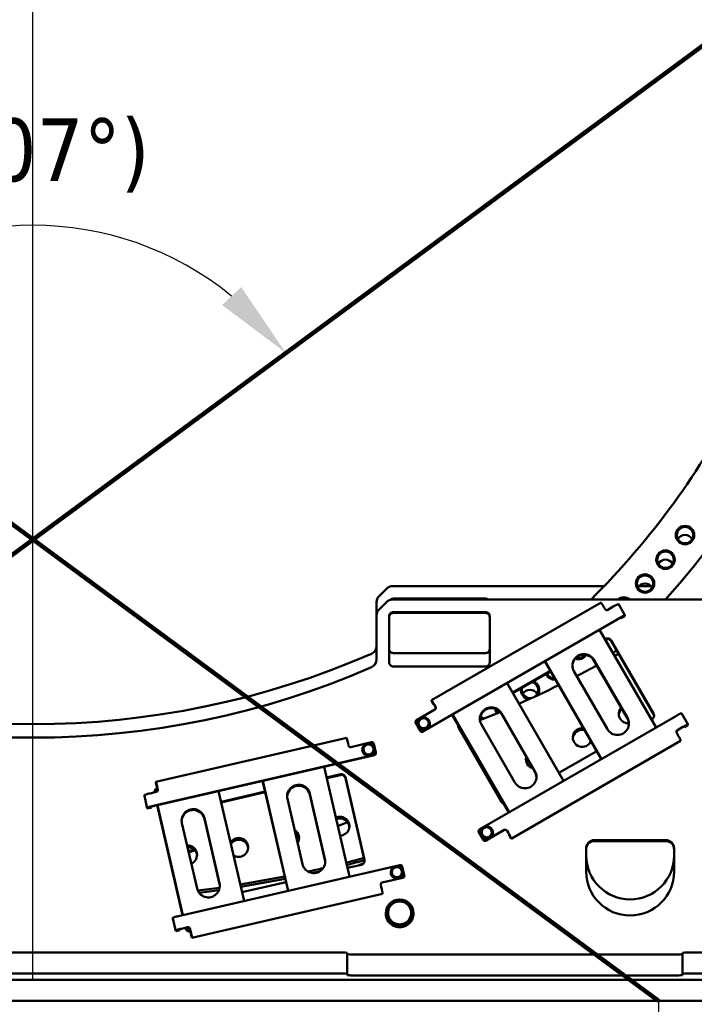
# Model space of a CAD drawing. Header units: millimetres. Extents: x 0 to 63075, y 0 to 44550.
# Tile 46 of 49: x 57018 to 58628, y 34001 to 36352. Entities that reach past the tile are written whole.
import ezdxf

# ---------------------------------------------------------------- set-up
doc = ezdxf.new("R2010")
doc.units = ezdxf.units.MM
doc.header["$LTSCALE"] = 75
for name, color, linetype, lineweight in [('Center Mark (ISO)', 7, 'Continuous', 25), ('Dimension (ISO)', 7, 'Continuous', 25), ('Sketch Geometry (ISO)', 7, 'Continuous', 25), ('Visible (ISO)', 7, 'Continuous', 50)]:
    doc.layers.add(name, color=color, linetype=linetype, lineweight=lineweight)
doc.styles.add('Note Text (ISO)', font='tahoma.ttf')
doc.dimstyles.new('Default (ISO)', dxfattribs={"dimscale": 75, "dimtxt": 2, "dimasz": 2.5, "dimexe": 3.175, "dimexo": 0, "dimgap": 0.762, "dimtad": 1, "dimrnd": 1e-08, "dimtxsty": 'Note Text (ISO)', "dimcen": 0.09, "dimdle": 10, "dimclrd": 256, "dimclre": 256, "dimclrt": 256, "dimazin": 2, "dimtfac": 1, "dimtmove": 0, "dimatfit": 3, "dimfxl": 1, "dimtolj": 1, "dimtzin": 0, "dimlwd": -1, "dimlwe": -1, "dimarcsym": 0})

# ---------------------------------------------------------------- blocks, each defined once
blk = doc.blocks.new('*D53')
at = {"layer": 'Defpoints', "color": 0, "transparency": 16777216}
for p in [(55557.5, 34010.1), (58542.5, 34010.1), (58542.5, 33260.1)]:
    blk.add_point(p, dxfattribs=at)
at = {"layer": 'Dimension (ISO)', "transparency": 16777216}
for p, q in [((55557.5, 34010.1), (55557.5, 33022)), ((58542.5, 34010.1), (58542.5, 33022)), ((55745, 33260.1), (58355, 33260.1))]:
    blk.add_line(p, q, dxfattribs=at)
for points in [[(55745, 33291.4), (55745, 33228.9), (55557.5, 33260.1)], [(58355, 33291.4), (58355, 33228.9), (58542.5, 33260.1)]]:
    blk.add_solid(points, dxfattribs=at)
at = {"layer": 'Dimension (ISO)', "transparency": 16777216, "insert": (56756.7, 33515.5), "char_height": 150, "attachment_point": 1, "style": 'Note Text (ISO)'}
blk.add_mtext('\\A1;(2985)', dxfattribs=at)
blk = doc.blocks.new('*D54')
at = {"layer": 'Defpoints', "color": 0, "transparency": 16777216}
for p in [(54065.5, 37313.1), (60034.5, 37313.1), (57280.1, 35825.1), (57050, 35111.2)]:
    blk.add_point(p, dxfattribs=at)
at = {"layer": 'Dimension (ISO)', "transparency": 16777216}
blk.add_arc((57050, 35111.2), 750, 50.7801, 129.2199, dxfattribs=at)
for points in [[(56598.4, 35670.7), (56553.2, 35713.8), (56446.5, 35556.5)], [(57546.9, 35713.8), (57501.6, 35670.7), (57653.6, 35556.5)]]:
    blk.add_solid(points, dxfattribs=at)
at = {"layer": 'Dimension (ISO)', "transparency": 16777216, "insert": (56764.4, 36116.6), "char_height": 150, "attachment_point": 1, "style": 'Note Text (ISO)'}
blk.add_mtext('\\A1;(107°)', dxfattribs=at)

msp = doc.modelspace()

# ---------------------------------------------------------------- linework, layer by layer
at = {"layer": 'Center Mark (ISO)', "linetype": 'Continuous'}
msp.add_line((57050.0285, 34057.1502), (57050.0285, 40577.1502), dxfattribs=at)
at = {"layer": 'Sketch Geometry (ISO)', "color": 1, "linetype": 'Continuous', "lineweight": 100, "true_color": 0xff0000}
for p, q in [((54065.5285, 37313.0736), (58542.5285, 34010.1049)), ((60034.5285, 37313.0736), (55557.5285, 34010.1049))]:
    msp.add_line(p, q, dxfattribs=at)
at = {"layer": 'Visible (ISO)'}
for p, q in [((57875.8864, 34975.7843), (57894.1707, 34994.0517)), ((57908.3128, 34999.9042), (58413.2271, 34999.9042)), ((58496.1658, 34999.9042), (58525.154, 34999.9042)), ((57870.0285, 34929.6092), (57870.0285, 34961.6552)), ((57875.8864, 34943.7383), (57894.1707, 34962.0057)), ((57908.3128, 34967.8582), (59280.0285, 34967.8582)), ((57910.0285, 34969.9318), (58130.0285, 34969.9318)), ((58001.2042, 34727.679), (58405.6381, 34960.9639)), ((58462.5753, 34930.3581), (58447.0753, 34957.1801)), ((57910.0285, 34937.8858), (58130.0285, 34937.8858)), ((58130.0285, 34935.7402), (57910.0285, 34935.7402)), ((58415.1333, 34945.1114), (58412.6333, 34949.4375)), ((58434.9538, 34950.776), (58421.9634, 34943.283)), ((58462.5781, 34928.287), (58462.5781, 34930.3468)), ((57870.0285, 34929.6092), (57870.0285, 34824.5059)), ((57900.0285, 34817.9963), (57900.0285, 34927.895)), ((58450.4538, 34923.954), (57981.068, 34653.2036)), ((57981.068, 34652.7745), (58450.4538, 34923.5249)), ((58140.0285, 34927.895), (58140.0285, 34817.9963)), ((58452.9741, 34924.9248), (58453.9179, 34923.2916)), ((58453.9179, 34923.2916), (58462.5781, 34928.287)), ((58453.9179, 34923.2916), (58453.9179, 34925.3514)), ((58536.8273, 34662.2939), (58402.0133, 34895.5835)), ((58414.9804, 34873.1445), (58416.1214, 34873.8027)), ((58416.1214, 34871.8716), (58415.8174, 34871.6963)), ((58429.7817, 34870.1458), (58530.7817, 34695.3698)), ((58530.7817, 34693.4388), (58429.7817, 34868.2148)), ((58130.0285, 34840.0516), (57910.0285, 34840.0516)), ((58406.0866, 34586.8802), (58271.2726, 34820.1699)), ((58272.1095, 34820.6526), (58406.9235, 34587.363)), ((58388.5073, 34824.0426), (58468.5073, 34685.6062)), ((58468.5073, 34683.6752), (58388.5073, 34822.1116)), ((58130.0285, 34808.0056), (57910.0285, 34808.0056)), ((58194.2722, 34745.8359), (58284.2397, 34797.7309)), ((58285.0766, 34796.2826), (58195.1091, 34744.3877)), ((58420.8759, 34658.1315), (58340.8759, 34796.5679)), ((58316.1191, 34534.9853), (58181.3051, 34768.2749)), ((58001.1994, 34725.6053), (58001.1994, 34727.665)), ((58006.1994, 34716.953), (58001.1994, 34725.6053)), ((58006.1994, 34719.0128), (58006.1994, 34716.953)), ((58008.8693, 34705.0026), (57965.568, 34680.0257)), ((58007.1556, 34717.5046), (58006.1994, 34716.953)), ((58008.1994, 34716.1526), (58010.6994, 34711.8265)), ((58010.6994, 34711.3974), (58008.1994, 34715.7235)), ((58167.7991, 34696.734), (58247.7991, 34558.2976)), ((58247.7991, 34556.3666), (58167.7991, 34694.803)), ((58613.0753, 34669.9245), (58597.5753, 34696.7466)), ((57963.068, 34675.6995), (57963.068, 34675.2704)), ((57963.7379, 34673.2018), (57974.2379, 34655.0321)), ((57963.7379, 34672.7727), (57974.2379, 34654.6029)), ((57967.4113, 34671.9564), (57967.4113, 34671.8598)), ((57994.5125, 34678.7664), (57994.3074, 34664.9243)), ((57994.5125, 34678.7664), (57994.5125, 34679.1152)), ((57997.4113, 34671.9564), (57997.4113, 34671.8598)), ((58185.3784, 34459.5716), (58050.5643, 34692.8613)), ((58051.4013, 34693.344), (58186.2153, 34460.0544)), ((58585.4538, 34690.3425), (58116.068, 34419.5921)), ((58527.1214, 34681.7221), (58525.9804, 34681.064)), ((57970.31, 34665.2793), (57970.31, 34665.6281)), ((57982.2061, 34658.1808), (57970.31, 34665.2793)), ((57994.3074, 34664.9243), (57982.2061, 34658.1808)), ((57982.2061, 34658.1808), (57982.2061, 34658.5295)), ((57994.3074, 34664.9243), (57994.3074, 34665.2731)), ((58167.051, 34485.5632), (58066.051, 34660.3392)), ((58200.1677, 34530.8229), (58120.1677, 34669.2593)), ((58588.6333, 34644.8774), (58586.1333, 34649.2035)), ((58587.9634, 34656.0274), (58600.9538, 34663.5205)), ((58600.9538, 34663.0913), (58587.9634, 34655.5983)), ((58603.4741, 34664.4912), (58604.4179, 34662.8581)), ((58604.4179, 34662.8581), (58613.0781, 34667.8535)), ((58604.4179, 34662.8581), (58604.4179, 34664.9179)), ((58613.0781, 34667.8535), (58613.0781, 34669.9132)), ((57343.6857, 34532.3742), (57798.7165, 34637.3296)), ((57802.9878, 34619.4212), (57801.863, 34624.2885)), ((57857.7029, 34626.9147), (57808.9844, 34615.6775)), ((58595.6333, 34630.1037), (58191.1994, 34396.8188)), ((58595.6333, 34630.1037), (58595.6333, 34632.1634)), ((57835.9588, 34609.5626), (57835.9588, 34609.4661)), ((57838.1571, 34604.3315), (57838.1571, 34604.6803)), ((57849.1501, 34595.9039), (57838.1571, 34604.3315)), ((57861.9517, 34601.2016), (57849.1501, 34595.9039)), ((57863.7604, 34614.9268), (57861.9517, 34601.2016)), ((57861.9517, 34601.2016), (57861.9517, 34601.5504)), ((57868.4235, 34602.7281), (57863.6995, 34623.1711)), ((57863.7604, 34614.9268), (57863.7604, 34615.2756)), ((57865.9588, 34609.5626), (57865.9588, 34609.4661)), ((57868.5516, 34601.6044), (57868.5516, 34601.1753)), ((58395.2397, 34605.6503), (58305.2722, 34553.7554)), ((57336.5678, 34474.9259), (57864.6764, 34596.7371)), ((57864.6764, 34596.308), (57336.5678, 34474.4968)), ((57849.1501, 34595.9039), (57849.1501, 34596.2527)), ((57805.4252, 34306.2236), (57744.7825, 34568.6538)), ((57343.6829, 34530.3013), (57343.6829, 34532.361)), ((57345.9324, 34520.5665), (57343.6829, 34530.3013)), ((57658.846, 34272.4143), (57598.2034, 34534.8445)), ((57598.627, 34534.9422), (57659.2697, 34272.512)), ((57750.6709, 34543.172), (57783.8435, 34550.8234)), ((57783.8435, 34548.8924), (57751.0945, 34541.3386)), ((57795.8367, 34543.3361), (57841.2768, 34346.6946)), ((57841.2768, 34344.7636), (57795.8367, 34541.4051)), ((57344.2099, 34508.4747), (57329.5943, 34505.1036)), ((57339.9608, 34508.0463), (57339.9608, 34507.4946)), ((57340.3978, 34510.9674), (57348.0477, 34512.7319)), ((57345.9324, 34522.6263), (57345.9324, 34520.5665)), ((57346.4177, 34520.6785), (57345.9324, 34520.5665)), ((57346.8322, 34519.3332), (57347.957, 34514.4658)), ((57347.957, 34514.0367), (57346.8322, 34518.904)), ((57553.6979, 34248.1613), (57493.0553, 34510.5915)), ((57498.9436, 34485.1097), (57604.0918, 34509.3627)), ((57604.5154, 34507.5294), (57499.3673, 34483.2764)), ((57315.9531, 34499.2966), (57315.9531, 34501.3564)), ((57322.9266, 34469.119), (57315.9531, 34499.2966)), ((57693.34, 34336.0358), (57657.3478, 34491.7914)), ((57710.9382, 34504.1523), (57746.9303, 34348.3967)), ((57746.9303, 34346.4656), (57710.9382, 34502.2213)), ((57332.6703, 34471.3664), (57322.9266, 34469.119)), ((57322.9266, 34471.1787), (57322.9266, 34469.119)), ((57332.6703, 34471.3664), (57332.6703, 34473.4262)), ((57407.1188, 34214.352), (57346.4761, 34476.7822)), ((57346.8998, 34476.8799), (57407.5424, 34214.4497)), ((57459.2109, 34446.09), (57495.2031, 34290.3344)), ((57495.2031, 34288.4034), (57459.2109, 34444.159)), ((57441.6127, 34277.9735), (57405.6205, 34433.7291)), ((58113.568, 34415.266), (58113.568, 34414.8369)), ((58114.2379, 34412.7683), (58124.7379, 34394.5985)), ((58131.568, 34392.7701), (58174.8693, 34417.7471)), ((58174.8693, 34417.3179), (58131.568, 34392.341)), ((58145.0125, 34418.3329), (58144.8074, 34404.4908)), ((58145.0125, 34418.3329), (58145.0125, 34418.6817)), ((58181.6994, 34415.9186), (58184.1994, 34411.5925)), ((58184.1994, 34411.1634), (58181.6994, 34415.4895)), ((58114.2379, 34412.3392), (58124.7379, 34394.1694)), ((58117.9113, 34411.5228), (58117.9113, 34411.4263)), ((58120.81, 34404.8458), (58120.81, 34405.1946)), ((58132.7061, 34397.7472), (58120.81, 34404.8458)), ((58144.8074, 34404.4908), (58132.7061, 34397.7472)), ((58132.7061, 34397.7472), (58132.7061, 34398.096)), ((58144.8074, 34404.4908), (58144.8074, 34404.8396)), ((58147.9113, 34411.5228), (58147.9113, 34411.4263)), ((58186.1994, 34405.4711), (58186.1994, 34407.5308)), ((58191.1994, 34396.8188), (58186.1994, 34405.4711)), ((58191.1994, 34398.8785), (58191.1994, 34396.8188)), ((58390.0285, 34393.3878), (58560.0285, 34393.3878)), ((58560.0285, 34391.2422), (58390.0285, 34391.2422)), ((58370.0285, 34318.4569), (58370.0285, 34373.4062)), ((58580.0285, 34373.4062), (58580.0285, 34318.4569)), ((57397.3046, 34212.0883), (57925.4132, 34333.8995)), ((57833.7826, 34334.7125), (57800.61, 34327.061)), ((57839.6804, 34338.6541), (57828.7066, 34333.5417)), ((57931.4707, 34321.9116), (57929.662, 34308.1864)), ((57936.1337, 34309.7129), (57931.4098, 34330.1558)), ((57931.4707, 34321.9116), (57931.4707, 34322.2604)), ((57883.6681, 34292.4846), (57932.3867, 34303.7218)), ((57932.3867, 34303.2927), (57883.6681, 34292.0555)), ((57903.669, 34316.5474), (57903.669, 34316.4508)), ((57905.8673, 34311.3162), (57905.8673, 34311.665)), ((57916.8603, 34302.8887), (57905.8673, 34311.3162)), ((57929.662, 34308.1864), (57916.8603, 34302.8887)), ((57916.8603, 34302.8887), (57916.8603, 34303.2375)), ((57929.662, 34308.1864), (57929.662, 34308.5352)), ((57933.669, 34316.5474), (57933.669, 34316.4508)), ((57936.2619, 34308.5892), (57936.2619, 34308.1601)), ((57654.0309, 34293.2518), (57548.8828, 34268.9988)), ((57881.0458, 34281.6262), (57879.9211, 34286.4936)), ((57884.1951, 34265.3371), (57429.1643, 34160.3817)), ((57884.1951, 34265.3371), (57884.1951, 34267.3968)), ((57383.6634, 34206.2814), (57383.6634, 34208.3411)), ((57390.6369, 34176.1037), (57383.6634, 34206.2814)), ((57892.0285, 34218.7099), (57892.0285, 34218.549)), ((57893.2743, 34218.7979), (57893.2743, 34219.6237)), ((57909.1514, 34191.3232), (57893.2743, 34218.7979)), ((57956.7828, 34218.7979), (57940.9057, 34191.3232)), ((57956.7828, 34218.7979), (57956.7828, 34219.6237)), ((57958.0285, 34218.7099), (57958.0285, 34218.549)), ((57400.3806, 34178.3512), (57390.6369, 34176.1037)), ((57390.6369, 34178.1635), (57390.6369, 34176.1037)), ((57400.3806, 34178.3512), (57400.3806, 34180.4109)), ((57404.2781, 34181.9107), (57418.8936, 34185.2818)), ((57418.8936, 34184.8527), (57404.2781, 34181.4815)), ((57414.451, 34182.6219), (57414.1864, 34183.767)), ((57424.6822, 34181.7861), (57416.8811, 34179.9867)), ((57424.8902, 34181.5382), (57426.015, 34176.6708)), ((57426.015, 34176.2417), (57424.8902, 34181.1091)), ((57909.1514, 34191.3232), (57909.1514, 34192.149)), ((57940.9057, 34191.3232), (57909.1514, 34191.3232)), ((57940.9057, 34191.3232), (57940.9057, 34192.149)), ((57426.9148, 34170.1164), (57426.9148, 34172.1762)), ((57429.1643, 34160.3817), (57426.9148, 34170.1164)), ((57429.1643, 34162.4414), (57429.1643, 34160.3817)), ((56320.0285, 34125.0779), (57780.0285, 34125.0779)), ((57800.0285, 34074.2657), (57800.0285, 34124.2196)), ((58580.0285, 34120.3576), (57820.0285, 34120.3576)), ((58600.0285, 34074.2657), (58600.0285, 34124.2196)), ((58759.7173, 34125.0779), (58620.0285, 34125.0779)), ((56320.0285, 34075.1239), (57780.0285, 34075.1239)), ((57800.0285, 34071.2619), (57800.0285, 34074.2657)), ((58580.0285, 34070.4036), (57820.0285, 34070.4036)), ((58600.0285, 34074.2657), (58600.0285, 34071.2619)), ((58759.7173, 34075.1239), (58620.0285, 34075.1239)), ((59550.0285, 34060.1049), (54550.0285, 34060.1049)), ((59550.0285, 34010.1049), (54550.0285, 34010.1049))]:
    msp.add_line(p, q, dxfattribs=at)
for centre, major_axis, ratio, start_param, end_param in [((57050.0285, 37317.1502), (3072.5, 0), 0.999078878, 5.411640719, 10.296322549), ((57050.0285, 37317.1502), (2847.5, 0), 0.999078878, 5.311570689, 10.396392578), ((57050.0285, 36312.6499), (-2022.5, 0), 0.999078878, 2.413390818, 7.011387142), ((58606.019, 35102.3945), (-19.5, 0), 0.999078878, 3.653776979, 5.771000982), ((58559.4471, 35043.7202), (-19.5, 0), 0.999078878, 3.653776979, 5.771000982), ((58510.6599, 34986.8712), (-19.5, 0), 0.999078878, 3.653776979, 5.771000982), ((57908.3128, 34979.9226), (20, 0), 0.999078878, 1.570796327, 2.35619449), ((57890.0285, 34961.6552), (-20, 0), 0.999078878, 5.497787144, 6.283185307), ((57908.3128, 34947.8766), (20, 0), 0.999078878, 1.570796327, 2.35619449), ((57910.0285, 34959.941), (-10, 0), 0.999078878, 4.71238898, 5.473320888), ((58130.0285, 34959.941), (-10, 0), 0.999078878, 4.05640052, 4.71238898), ((58412.6333, 34948.8368), (-6.9952, 12.1271), 0.021455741, 4.749568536, 6.283185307), ((58434.9538, 34950.1753), (12.1216, 7.0048), 0.037162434, 0, 1.549324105), ((58459.729, 34951.1338), (-22, 0), 0.999078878, 4.006288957, 5.418489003), ((58459.729, 34951.0266), (19.5, 0), 0.999078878, 1.043073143, 2.098519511), ((57890.0285, 34929.6092), (-20, 0), 0.999078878, 5.497787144, 6.283185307), ((57910.0285, 34927.895), (-10, 0), 0.999078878, 4.71238898, 6.283185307), ((57910.0285, 34925.7494), (-10, 0), 0.999078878, 4.71238898, 6.283185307), ((58130.0285, 34927.895), (10, 0), 0.999078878, 0, 1.570796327), ((58130.0285, 34925.7494), (10, 0), 0.999078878, 0, 1.570796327), ((58419.4634, 34947.6091), (5, 0), 0.999078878, 3.665191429, 5.235987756), ((58450.4538, 34923.3532), (12.1216, 7.0048), 0.037162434, 6.261713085, 7.832509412), ((58450.4538, 34923.3532), (3.4633, 2.0014), 0.037162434, 6.261713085, 7.832509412), ((58421.1214, 34865.1504), (-10, 0), 0.999078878, 3.665191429, 5.235987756), ((58421.1214, 34863.2194), (-10, 0), 0.999078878, 3.665191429, 5.235987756), ((57050.0285, 36693.3429), (-2025, 0), 0.999078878, 1.160367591, 1.981225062), ((57850.0285, 34856.5519), (20, 0), 0.999078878, 5.122817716, 6.283185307), ((57910.0285, 34850.0423), (-10, 0), 0.999078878, 0, 1.570796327), ((58130.0285, 34850.0423), (10, 0), 0.999078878, 4.71238898, 6.283185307), ((58364.6916, 34810.3053), (-27.5, 0), 0.999078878, 3.665191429, 6.806784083), ((58364.6916, 34808.3743), (-27.5, 0), 0.999078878, 3.665191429, 6.248036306), ((57050.0285, 36312.6499), (-2022.5, 0), 0.999078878, 2.32469075, 2.32995076), ((57050.0285, 37317.1502), (2847.5, 0), 0.999078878, 5.221572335, 5.225207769), ((57850.0285, 34824.5059), (20, 0), 0.999078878, 5.122817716, 6.283185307), ((57910.0285, 34817.9963), (-10, 0), 0.999078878, 0, 1.570796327), ((58130.0285, 34817.9963), (10, 0), 0.999078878, 4.71238898, 6.283185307), ((58351.7383, 34847.2989), (22, 0), 0.999078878, 4.36110994, 5.705620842), ((58351.7383, 34847.1916), (-19.5, 0), 0.999078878, 1.274082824, 2.511116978), ((57050.0285, 36661.2969), (-2025, 0), 0.999078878, 1.160367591, 1.981225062), ((58294.8369, 34798.5566), (-22, 0), 0.999078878, 0.390985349, 1.643312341), ((58294.8369, 34798.4493), (-19.5, 0), 0.999078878, 0.369038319, 1.583364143), ((58294.8369, 34779.3537), (-19.5, 0), 0.999078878, 5.234982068, 5.771000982), ((57050.0285, 37317.1502), (2847.5, 0), 0.999078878, 5.18555497, 5.20454697), ((58236.1086, 34751.9203), (19.5, 0), 0.999078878, 5.323899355, 7.605445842), ((58236.1086, 34752.0276), (22, 0), 0.999078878, 5.648716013, 7.489347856), ((57050.0285, 37317.1502), (2847.5, 0), 0.999078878, 5.131884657, 5.168504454), ((58236.1086, 34752.0276), (-22, 0), 0.999078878, 6.124220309, 7.783167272), ((58236.1086, 34751.9203), (-19.5, 0), 0.999078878, 6.008122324, 8.107952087), ((58236.1086, 34732.8247), (-19.5, 0), 0.999078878, 3.653776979, 5.771000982), ((58008.1994, 34715.5519), (-6.9952, 12.1271), 0.021455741, 4.749568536, 6.320364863), ((58008.1994, 34715.5519), (-1.9986, 3.4649), 0.021455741, 4.749568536, 6.320364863), ((58006.3693, 34709.3288), (5, 0), 0.999078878, 5.235987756, 6.806784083), ((58006.3693, 34708.8997), (5, 0), 0.999078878, 0.042964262, 0.523598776), ((58143.9834, 34682.9967), (-27.5, 0), 0.999078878, 3.665191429, 6.806784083), ((58143.9834, 34681.0657), (-27.5, 0), 0.999078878, 3.665191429, 6.248036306), ((57050.0285, 37317.1502), (2847.5, 0), 0.999078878, 5.096359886, 5.11456111), ((58175.6395, 34707.7801), (-22, 0), 0.999078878, 0.045407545, 0.562570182), ((58175.6395, 34707.6728), (-19.5, 0), 0.999078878, 0.103575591, 0.578515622), ((58175.6395, 34688.5772), (-19.5, 0), 0.999078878, 5.513591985, 5.771000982), ((58470.4935, 34694.7786), (-22.5, 0), 0.999078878, 5.56532945, 7.924768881), ((58470.4935, 34690.702), (-22.5, 0), 0.999078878, 5.470887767, 6.192386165), ((58522.1214, 34690.3744), (10, 0), 0.999078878, 5.235987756, 6.806784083), ((58585.4538, 34689.7418), (12.1216, 7.0048), 0.037162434, 0, 1.549324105), ((57968.068, 34675.6995), (-5, 0), 0.999078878, 5.235987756, 6.806784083), ((57968.068, 34675.2704), (-5, 0), 0.999078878, 0, 0.523598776), ((57982.4113, 34671.8598), (-15, 0), 0.999078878, 0, 3.141592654), ((57982.4113, 34672.4177), (-12, 0), 0.999078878, 6.268378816, 7.315576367), ((57982.4113, 34672.4177), (-12, 0), 0.999078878, 5.221181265, 6.268378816), ((57982.4113, 34672.4177), (-12, 0), 0.999078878, 4.173983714, 5.221181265), ((57982.4113, 34672.4177), (12, 0), 0.999078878, 5.221181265, 6.268378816), ((57982.4113, 34672.4177), (12, 0), 0.999078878, 6.268378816, 7.315576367), ((58113.5185, 34665.7718), (19.5, 0), 0.999078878, 1.013600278, 1.403570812), ((58113.5185, 34665.8791), (-22, 0), 0.999078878, 4.069913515, 4.54160092), ((58444.6916, 34671.8688), (27.5, 0), 0.999078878, 3.665191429, 6.806784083), ((58444.6916, 34669.9378), (27.5, 0), 0.999078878, 0.035149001, 0.523598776), ((58522.1214, 34688.4434), (10, 0), 0.999078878, 0.096790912, 0.523598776), ((57978.568, 34657.5298), (-5, 0), 0.999078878, 0.523598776, 2.094395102), ((57978.568, 34657.1006), (5, 0), 0.999078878, 3.665191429, 5.235987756), ((57982.4113, 34672.4177), (12, 0), 0.999078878, 4.173983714, 5.221181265), ((58074.7112, 34665.3346), (-10, 0), 0.999078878, 6.030584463, 6.806784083), ((58074.7112, 34663.4036), (-10, 0), 0.999078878, 5.900837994, 6.186394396), ((57050.0285, 37317.1502), (2847.5, 0), 0.999078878, 5.077385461, 5.078404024), ((58360.8108, 34638.3721), (-22.5, 0), 0.999078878, 4.595796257, 9.017771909), ((58360.8108, 34634.2955), (-22.5, 0), 0.999078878, 4.477225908, 6.192386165), ((58590.4634, 34651.7012), (-5, 0), 0.999078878, 5.235987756, 6.806784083), ((58590.4634, 34651.2721), (-5, 0), 0.999078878, 5.235987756, 6.240221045), ((58600.9538, 34662.9197), (12.1216, 7.0048), 0.037162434, 6.261713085, 7.832509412), ((58600.9538, 34662.9197), (3.4633, 2.0014), 0.037162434, 6.261713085, 7.832509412), ((57801.863, 34623.6878), (-3.1466, 13.6418), 0.009652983, 4.754214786, 6.283185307), ((57858.8277, 34622.0474), (5, 0), 0.999078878, 0.226892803, 1.79768913), ((58588.6333, 34644.2766), (6.9952, -12.1271), 0.021455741, 0.037179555, 1.607975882), ((57807.8596, 34620.5449), (-5, 0), 0.999078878, 0.226892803, 1.79768913), ((57850.9588, 34609.4661), (-15, 0), 0.999078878, 0, 3.141592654), ((57850.9588, 34610.0239), (-12, 0), 0.999078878, 6.152280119, 7.19947767), ((57850.9588, 34610.0239), (-12, 0), 0.999078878, 5.105082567, 6.152280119), ((57850.9588, 34610.0239), (-12, 0), 0.999078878, 4.057885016, 5.105082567), ((57850.9588, 34610.0239), (12, 0), 0.999078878, 5.105082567, 6.152280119), ((57850.9588, 34610.0239), (12, 0), 0.999078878, 6.152280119, 7.19947767), ((57863.5516, 34601.6044), (5, 0), 0.999078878, 4.939281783, 6.51007811), ((57863.5516, 34601.1753), (5, 0), 0.999078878, 4.939281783, 6.283185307), ((57850.9588, 34610.0239), (12, 0), 0.999078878, 4.057885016, 5.105082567), ((58248.8885, 34586.5423), (-22.5, 0), 0.999078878, 6.029932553, 7.583635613), ((58248.8885, 34582.4657), (-22.5, 0), 0.999078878, 5.90785672, 6.192386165), ((58134.9181, 34539.3777), (22.5, 0), 0.999078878, 1.926493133, 2.05456766), ((58134.9181, 34535.3011), (-22.5, 0), 0.999078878, 4.975254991, 5.105123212), ((58223.9834, 34544.5602), (27.5, 0), 0.999078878, 3.665191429, 6.806784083), ((58223.9834, 34542.6292), (27.5, 0), 0.999078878, 0.035149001, 0.523598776), ((57346.8322, 34518.7324), (-3.1466, 13.6418), 0.009652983, 4.754214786, 6.325011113), ((57786.093, 34541.0887), (10, 0), 0.999078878, 0.226892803, 1.79768913), ((57786.093, 34539.1576), (10, 0), 0.999078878, 0.226892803, 1.79768913), ((57349.9608, 34508.0463), (-10, 0), 0.999078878, 5.986479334, 6.338086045), ((57349.9608, 34508.2609), (9.9411, 1.1337), 0.956214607, 1.744658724, 2.736271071), ((57343.0851, 34513.3421), (5, 0), 0.999078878, 4.939281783, 6.51007811), ((57346.8322, 34518.7324), (-0.899, 3.8977), 0.009652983, 4.754214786, 6.325011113), ((57343.0851, 34512.913), (5, 0), 0.999078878, 0.042964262, 0.226892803), ((57684.143, 34497.9718), (-27.5, 0), 0.999078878, 3.368485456, 6.51007811), ((57684.143, 34496.0408), (27.5, 0), 0.999078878, 0.226892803, 3.106443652), ((58134.9181, 34539.3777), (-22.5, 0), 0.999078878, 2.134222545, 2.262297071), ((57329.5943, 34504.5028), (-13.6405, -3.1521), 0.041811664, 4.702727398, 6.273523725), ((58175.7112, 34490.5586), (10, 0), 0.999078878, 3.665191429, 4.441391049), ((57336.5678, 34474.3251), (-13.6405, -3.1521), 0.041811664, 4.702727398, 6.273523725), ((57336.5678, 34474.3251), (-3.8973, -0.9006), 0.041811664, 4.702727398, 6.273523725), ((57432.4157, 34439.9095), (-27.5, 0), 0.999078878, 3.368485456, 6.51007811), ((57432.4157, 34437.9785), (27.5, 0), 0.999078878, 0.226892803, 3.106443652), ((57782.68, 34426.6401), (22.5, 0), 0.999078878, 4.71744194, 8.30271428), ((57782.68, 34422.5635), (22.5, 0), 0.999078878, 0.090799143, 1.977892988), ((57050.0285, 36312.6499), (-2022.5, 0), 0.999078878, 1.938710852, 1.950953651), ((57662.4937, 34398.8604), (22.5, 0), 0.999078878, 5.724696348, 7.295459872), ((57662.4937, 34394.7838), (22.5, 0), 0.999078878, 0.090799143, 0.952776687), ((58118.568, 34415.266), (-5, 0), 0.999078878, 5.235987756, 6.806784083), ((58118.568, 34414.8369), (-5, 0), 0.999078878, 0, 0.523598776), ((58132.9113, 34411.9841), (-12, 0), 0.999078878, 5.221181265, 6.268378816), ((58132.9113, 34411.9841), (-12, 0), 0.999078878, 4.173983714, 5.221181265), ((58132.9113, 34411.9841), (12, 0), 0.999078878, 6.268378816, 7.315576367), ((58177.3693, 34413.4209), (-5, 0), 0.999078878, 3.665191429, 5.235987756), ((58177.3693, 34412.9918), (5, 0), 0.999078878, 0.523598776, 2.094395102), ((57541.2611, 34376.0665), (22.5, 0), 0.999078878, 4.104168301, 8.915987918), ((57541.2611, 34371.9899), (22.5, 0), 0.999078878, 0.090799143, 2.573896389), ((57050.0285, 36312.6499), (-2022.5, 0), 0.999078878, 1.887685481, 1.889870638), ((58132.9113, 34411.4263), (-15, 0), 0.999078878, 0, 3.141592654), ((58132.9113, 34411.9841), (-12, 0), 0.999078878, 6.268378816, 7.315576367), ((58129.068, 34397.0962), (-5, 0), 0.999078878, 0.523598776, 2.094395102), ((58129.068, 34396.6671), (5, 0), 0.999078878, 3.665191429, 5.235987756), ((58132.9113, 34411.9841), (12, 0), 0.999078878, 4.173983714, 5.221181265), ((58132.9113, 34411.9841), (12, 0), 0.999078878, 5.221181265, 6.268378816), ((58184.1994, 34410.9917), (6.9952, -12.1271), 0.021455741, 0.037179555, 1.607975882), ((58184.1994, 34410.9917), (1.9986, -3.4649), 0.021455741, 0.037179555, 1.607975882), ((58390.0285, 34373.4062), (-20, 0), 0.999078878, 4.71238898, 6.283185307), ((58390.0285, 34371.2607), (-20, 0), 0.999078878, 4.71238898, 6.283185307), ((58560.0285, 34373.4062), (20, 0), 0.999078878, 0, 1.570796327), ((58560.0285, 34371.2607), (20, 0), 0.999078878, 0, 1.570796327), ((57419.1892, 34358.2974), (22.5, 0), 0.999078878, 5.107323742, 7.912832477), ((57419.1892, 34354.2209), (22.5, 0), 0.999078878, 0.090799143, 1.588111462), ((57422.5288, 34387.5344), (-19.5, 0), 0.999078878, 1.48094568, 2.17406171), ((57422.5288, 34387.6417), (22, 0), 0.999078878, 4.658427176, 5.337127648), ((57720.1352, 34342.2162), (27.5, 0), 0.999078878, 3.368485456, 6.51007811), ((57720.1352, 34340.2852), (27.5, 0), 0.999078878, 0.035149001, 0.226892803), ((57050.0285, 37317.1502), (3072.5, 0), 0.999078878, 4.958192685, 4.972391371), ((57050.0285, 37311.3572), (3072.5, 0), 0.999078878, 4.958617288, 4.972816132), ((57050.0285, 37311.3572), (-3072.5, 0), 0.999078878, 1.817024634, 1.831223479), ((57831.5331, 34344.4472), (10, 0), 0.999078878, 4.939281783, 6.51007811), ((57831.5331, 34342.5162), (10, 0), 0.999078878, 0.096790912, 0.226892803), ((58475.0285, 34356.9396), (105, 0), 0.999078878, 3.141592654, 6.283185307), ((57050.0285, 37317.1502), (3072.5, 0), 0.999078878, 4.927705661, 4.939783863), ((57050.0285, 37311.3572), (3072.5, 0), 0.999078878, 4.931243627, 4.937081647), ((57050.0285, 37311.3572), (-3072.5, 0), 0.999078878, 1.789650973, 1.795488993), ((57918.669, 34317.0087), (-12, 0), 0.999078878, 5.105082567, 6.152280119), ((57918.669, 34317.0087), (-12, 0), 0.999078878, 4.057885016, 5.105082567), ((57926.5379, 34329.0321), (5, 0), 0.999078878, 0.226892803, 1.79768913), ((57918.669, 34317.0087), (12, 0), 0.999078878, 6.152280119, 7.19947767), ((57050.0285, 37317.1502), (3072.5, 0), 0.999078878, 4.874061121, 4.909225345), ((57050.0285, 37311.3572), (3072.5, 0), 0.999078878, 4.874486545, 4.90965006), ((57050.0285, 37311.3572), (-3072.5, 0), 0.999078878, 1.732893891, 1.768057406), ((57918.669, 34316.4508), (-15, 0), 0.999078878, 0, 3.141592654), ((57918.669, 34317.0087), (-12, 0), 0.999078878, 6.152280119, 7.19947767), ((57918.669, 34317.0087), (12, 0), 0.999078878, 4.057885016, 5.105082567), ((57918.669, 34317.0087), (12, 0), 0.999078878, 5.105082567, 6.152280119), ((57931.2619, 34308.5892), (5, 0), 0.999078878, 4.939281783, 6.51007811), ((57931.2619, 34308.1601), (5, 0), 0.999078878, 4.939281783, 6.283185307), ((58475.0285, 34318.4569), (105, 0), 0.999078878, 3.141592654, 6.283185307), ((57468.4079, 34284.1539), (27.5, 0), 0.999078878, 3.368485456, 6.51007811), ((57050.0285, 37317.1502), (3072.5, 0), 0.999078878, 4.840768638, 4.857914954), ((57050.0285, 37311.3572), (3072.5, 0), 0.999078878, 4.841833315, 4.857367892), ((57050.0285, 37311.3572), (-3072.5, 0), 0.999078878, 1.700240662, 1.715775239), ((57468.4079, 34282.2229), (27.5, 0), 0.999078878, 0.035149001, 0.226892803), ((57884.7929, 34287.6173), (-5, 0), 0.999078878, 4.939281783, 6.51007811), ((57884.7929, 34287.1882), (-5, 0), 0.999078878, 4.939281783, 6.240221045), ((57881.0458, 34281.0254), (3.1466, -13.6418), 0.009652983, 0.041825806, 1.612622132), ((57925.0285, 34218.7636), (31.75, 0), 0.999078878, 1.105910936, 2.035681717), ((57925.0285, 34218.7636), (-31.75, 0), 0.999078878, 5.264635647, 6.255139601), ((57925.0285, 34219.7291), (-27.5, 0), 0.999078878, 5.759586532, 6.806784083), ((57925.0285, 34219.7291), (-27.5, 0), 0.999078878, 4.71238898, 5.759586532), ((57925.0285, 34219.7291), (-27.5, 0), 0.999078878, 3.665191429, 4.71238898), ((57925.0285, 34218.7636), (31.75, 0), 0.999078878, 0.028045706, 1.018549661), ((57925.0285, 34219.7291), (27.5, 0), 0.999078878, 5.759586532, 6.806784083), ((57397.3046, 34211.4876), (-13.6405, -3.1521), 0.041811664, 4.702727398, 6.273523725), ((57925.0285, 34218.549), (-33, 0), 0.999078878, 0, 3.141592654), ((57925.0285, 34218.7636), (31.75, 0), 0.999078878, 3.140743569, 6.284034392), ((57925.0285, 34219.7291), (27.5, 0), 0.999078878, 3.665191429, 4.71238898), ((57925.0285, 34219.7291), (27.5, 0), 0.999078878, 4.71238898, 5.759586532), ((57404.2781, 34181.3099), (-13.6405, -3.1521), 0.041811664, 4.702727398, 6.273523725), ((57404.2781, 34181.3099), (-3.8973, -0.9006), 0.041811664, 4.702727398, 6.273523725), ((57424.1947, 34184.8694), (-10, 0), 0.999078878, 0.226892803, 0.750491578), ((57424.1947, 34186.8004), (-10, 0), 0.999078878, 0.297656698, 0.750491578), ((57424.1947, 34187.015), (1.18, -10.3476), 0.959658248, 5.344603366, 6.336215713), ((57424.1947, 34184.6548), (9.9411, 1.1337), 0.956214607, 3.783468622, 4.808828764), ((57420.0184, 34180.4145), (5, 0), 0.999078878, 0.226892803, 1.79768913), ((57420.0184, 34179.9853), (5, 0), 0.999078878, 0.226892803, 1.79768913), ((57426.015, 34176.0701), (3.1466, -13.6418), 0.009652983, 0.041825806, 1.612622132), ((57426.015, 34176.0701), (0.899, -3.8977), 0.009652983, 0.041825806, 1.612622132), ((57780.0285, 34124.2196), (20, 0), 0.042911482, 0, 1.570796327), ((57820.0285, 34121.2158), (-20, 0), 0.042911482, 0, 1.570796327), ((58580.0285, 34121.2158), (20, 0), 0.042911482, 4.71238898, 6.283185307), ((58620.0285, 34124.2196), (-20, 0), 0.042911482, 4.71238898, 6.283185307), ((57780.0285, 34074.2657), (20, 0), 0.042911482, 0, 1.570796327), ((57820.0285, 34071.2619), (-20, 0), 0.042911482, 0, 1.570796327), ((58580.0285, 34071.2619), (20, 0), 0.042911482, 4.71238898, 6.283185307), ((58620.0285, 34074.2657), (-20, 0), 0.042911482, 4.71238898, 6.283185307)]:
    msp.add_ellipse(centre, major_axis=major_axis, ratio=ratio, start_param=start_param, end_param=end_param, dxfattribs=at)
for centre, major_axis in [((58606.019, 35121.5973), (22, 0)), ((58606.019, 35121.4901), (-19.5, 0)), ((58559.4471, 35062.9231), (22, 0)), ((58559.4471, 35062.8158), (-19.5, 0)), ((58510.6599, 35006.0741), (22, 0)), ((58510.6599, 35005.9669), (-19.5, 0)), ((57982.4113, 34671.9564), (-15, 0)), ((57982.4113, 34671.9885), (-14.25, 0)), ((57850.9588, 34609.5626), (-15, 0)), ((57850.9588, 34609.5948), (-14.25, 0)), ((58132.9113, 34411.5228), (-15, 0)), ((58132.9113, 34411.555), (-14.25, 0)), ((57918.669, 34316.5474), (-15, 0)), ((57918.669, 34316.5796), (-14.25, 0)), ((57925.0285, 34218.7099), (33, 0))]:
    msp.add_ellipse(centre, major_axis=major_axis, ratio=0.999078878, dxfattribs=at)
for points, knots in [([(58939.0049, 36296.9298), (58938.0127, 36495.0882), (58905.5264, 36693.0568), (58779.7504, 37072.2464), (58685.5171, 37253.084), (58444.8543, 37576.0196), (58298.4668, 37718.0616), (57968.3428, 37948.9685), (57784.6638, 38037.7935), (57398.5963, 38153.2283), (57196.2749, 38179.8182), (56793.4609, 38168.0615), (56593.0384, 38129.7169), (56214.3748, 37991.9626), (56036.1996, 37892.5767), (55720.1313, 37642.8107), (55582.2933, 37492.4738), (55360.9103, 37156.054), (55277.404, 36970.0294), (55183.5095, 36619.6449), (55161.8604, 36458.3452), (55161.0522, 36296.9298)], [6.288187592, 6.288187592, 6.288187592, 6.288187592, 6.603186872, 6.603186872, 6.923188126, 6.923188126, 7.243188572, 7.243188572, 7.563188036, 7.563188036, 7.883186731, 7.883186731, 8.203185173, 8.203185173, 8.523183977, 8.523183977, 8.843183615, 8.843183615, 9.163184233, 9.163184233, 9.419775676, 9.419775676, 9.419775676, 9.419775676]), ([(58381.7164, 34967.8582), (58453.4971, 35039.1411), (58519.5306, 35116.199), (58695.0212, 35357.8409), (58785.7531, 35535.9579), (58907.7666, 35911.5364), (58939.0285, 36108.9375), (58939.0285, 36306.3703)], [5.4947682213, 5.4947682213, 5.4947682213, 5.4947682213, 5.6555014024, 5.6555014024, 5.9693433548, 5.9693433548, 6.2831853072, 6.2831853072, 6.2831853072, 6.2831853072])]:
    msp.add_open_spline(points, degree=3, knots=knots, dxfattribs=at)
for points in [[(57970.31, 34665.6281), (57970.365, 34669.3831), (57970.4126, 34672.5952)], [(57970.4126, 34672.5952), (57970.4602, 34675.8072), (57970.5152, 34679.4702)], [(57970.5152, 34679.4702), (57973.7577, 34681.3232), (57976.5658, 34682.888)], [(57976.5658, 34682.888), (57979.3739, 34684.4529), (57982.6164, 34686.2138)], [(57982.6164, 34686.2138), (57985.804, 34684.3577), (57988.5645, 34682.7105)], [(57988.5645, 34682.7105), (57991.325, 34681.0633), (57994.5125, 34679.1152)], [(57994.4099, 34672.2402), (57994.3623, 34669.0281), (57994.3074, 34665.2731)], [(57994.5125, 34679.1152), (57994.4576, 34675.4522), (57994.4099, 34672.2402)], [(57976.2581, 34662.1248), (57973.4976, 34663.7721), (57970.31, 34665.6281)], [(57982.2061, 34658.5295), (57979.0186, 34660.4776), (57976.2581, 34662.1248)], [(57988.2567, 34661.9473), (57985.4486, 34660.3825), (57982.2061, 34658.5295)], [(57994.3074, 34665.2731), (57991.0648, 34663.5122), (57988.2567, 34661.9473)], [(57838.1571, 34604.6803), (57838.6417, 34608.4039), (57839.0614, 34611.5889)], [(57843.6536, 34600.5125), (57841.1026, 34602.4681), (57838.1571, 34604.6803)], [(57839.0614, 34611.5889), (57839.4811, 34614.7738), (57839.9658, 34618.4055)], [(57839.9658, 34618.4055), (57843.396, 34619.871), (57846.3666, 34621.1003)], [(57846.3666, 34621.1003), (57849.3373, 34622.3296), (57852.7675, 34623.7031)], [(57852.7675, 34623.7031), (57855.713, 34621.491), (57858.2639, 34619.5354)], [(57861.9517, 34601.5504), (57858.5215, 34600.1769), (57855.5509, 34598.9476)], [(57858.2639, 34619.5354), (57860.8149, 34617.5797), (57863.7604, 34615.2756)], [(57862.8561, 34608.459), (57862.4364, 34605.2741), (57861.9517, 34601.5504)], [(57863.7604, 34615.2756), (57863.2758, 34611.6439), (57862.8561, 34608.459)], [(57849.1501, 34596.2527), (57846.2045, 34598.5569), (57843.6536, 34600.5125)], [(57855.5509, 34598.9476), (57852.5803, 34597.7182), (57849.1501, 34596.2527)], [(58120.9126, 34412.1616), (58120.9602, 34415.3737), (58121.0152, 34419.0367)], [(58121.0152, 34419.0367), (58124.2577, 34420.8896), (58127.0658, 34422.4545)], [(58127.0658, 34422.4545), (58129.8739, 34424.0193), (58133.1164, 34425.7803)], [(58133.1164, 34425.7803), (58136.304, 34423.9242), (58139.0645, 34422.277)], [(58139.0645, 34422.277), (58141.825, 34420.6297), (58145.0125, 34418.6817)], [(58145.0125, 34418.6817), (58144.9576, 34415.0187), (58144.9099, 34411.8066)], [(58120.81, 34405.1946), (58120.865, 34408.9496), (58120.9126, 34412.1616)], [(58126.7581, 34401.6913), (58123.9976, 34403.3385), (58120.81, 34405.1946)], [(58132.7061, 34398.096), (58129.5186, 34400.0441), (58126.7581, 34401.6913)], [(58138.7567, 34401.5138), (58135.9486, 34399.9489), (58132.7061, 34398.096)], [(58144.8074, 34404.8396), (58141.5648, 34403.0786), (58138.7567, 34401.5138)], [(58144.9099, 34411.8066), (58144.8623, 34408.5945), (58144.8074, 34404.8396)], [(57906.7717, 34318.5736), (57907.1914, 34321.7586), (57907.676, 34325.3902)], [(57907.676, 34325.3902), (57911.1062, 34326.8557), (57914.0769, 34328.0851)], [(57914.0769, 34328.0851), (57917.0475, 34329.3144), (57920.4777, 34330.6879)], [(57920.4777, 34330.6879), (57923.4233, 34328.4757), (57925.9742, 34326.5201)], [(57925.9742, 34326.5201), (57928.5251, 34324.5645), (57931.4707, 34322.2604)], [(57931.4707, 34322.2604), (57930.9861, 34318.6287), (57930.5664, 34315.4438)], [(57905.8673, 34311.665), (57906.352, 34315.3887), (57906.7717, 34318.5736)], [(57911.3638, 34307.4973), (57908.8129, 34309.4529), (57905.8673, 34311.665)], [(57916.8603, 34303.2375), (57913.9148, 34305.5416), (57911.3638, 34307.4973)], [(57923.2612, 34305.9323), (57920.2905, 34304.703), (57916.8603, 34303.2375)], [(57929.662, 34308.5352), (57926.2318, 34307.1617), (57923.2612, 34305.9323)], [(57930.5664, 34315.4438), (57930.1466, 34312.2588), (57929.662, 34308.5352)], [(57893.2743, 34219.6237), (57897.5285, 34227.0909), (57901.2128, 34233.4664)], [(57901.2128, 34233.4664), (57904.8971, 34239.8419), (57909.1514, 34247.0984)], [(57909.1514, 34247.0984), (57917.6599, 34247.2038), (57925.0285, 34247.2038)], [(57925.0285, 34247.2038), (57932.3971, 34247.2038), (57940.9057, 34247.0984)], [(57940.9057, 34247.0984), (57945.1599, 34239.8419), (57948.8442, 34233.4664)], [(57948.8442, 34233.4664), (57952.5285, 34227.0909), (57956.7828, 34219.6237)], [(57901.2128, 34205.9918), (57897.5285, 34212.3673), (57893.2743, 34219.6237)], [(57909.1514, 34192.149), (57904.8971, 34199.6162), (57901.2128, 34205.9918)], [(57948.8442, 34205.9918), (57945.1599, 34199.6162), (57940.9057, 34192.149)], [(57956.7828, 34219.6237), (57952.5285, 34212.3673), (57948.8442, 34205.9918)], [(57925.0285, 34192.2544), (57917.6599, 34192.2544), (57909.1514, 34192.149)], [(57940.9057, 34192.149), (57932.3971, 34192.2544), (57925.0285, 34192.2544)]]:
    msp.add_rational_spline(points, [1, 1.0379548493, 1], degree=2, dxfattribs=at)

# ---------------------------------------------------------------- dimensions: what is measured, and where the dimension line sits
at = {"layer": 'Dimension (ISO)'}
dim = msp.add_angular_dim_3p(base=(57280.0537, 35825.0721), center=(57050.0285, 35111.2174), p1=(60034.5285, 37313.0736), p2=(54065.5285, 37313.0736), text='(<>)', dimstyle='Default (ISO)', override={"dimgap": 0.762, "dimse1": 1, "dimse2": 1, "dimadec": 0, "dimtol": 0, "dimlim": 0, "dimtp": 0, "dimtm": 0, "dimtdec": 0}, dxfattribs=at)
dim.commit()
dim.dimension.update_dxf_attribs({"geometry": '*D54', "text_midpoint": (57050.0285, 35861.2174), "dimtype": 165})
dim = msp.add_linear_dim(base=(58542.5285, 33260.1049), p1=(55557.5285, 34010.1049), p2=(58542.5285, 34010.1049), angle=180, text='(<>)', dimstyle='Default (ISO)', override={"dimgap": 0.762, "dimdec": 2, "dimtol": 0, "dimlim": 0, "dimtp": 0, "dimtm": 0, "dimtdec": 2, "dimtofl": 0, "dimatfit": 1}, dxfattribs=at)
dim.commit()
dim.dimension.update_dxf_attribs({"geometry": '*D53', "text_midpoint": (57050.0285, 33260.1049), "dimtype": 160})

doc.saveas('drawing.dxf')
